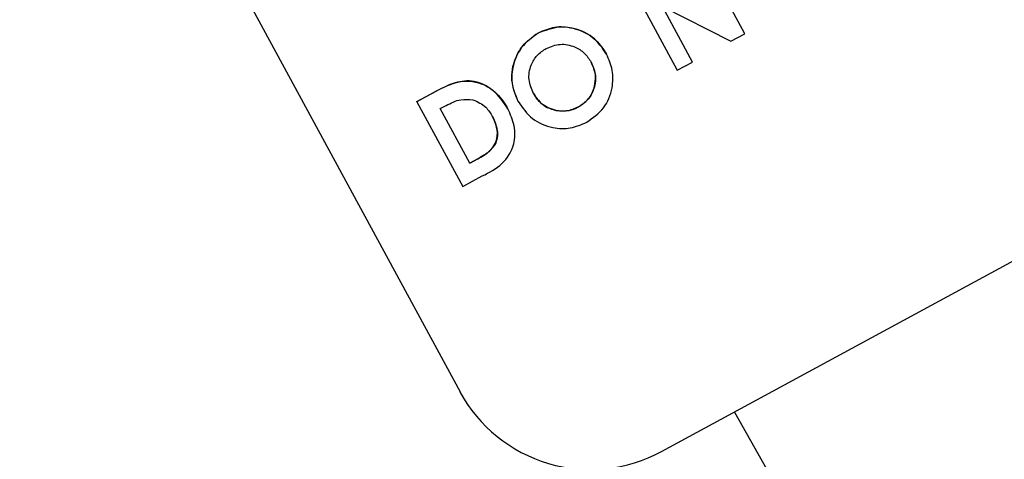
# Model space of a CAD drawing. Header units: inches. Extents: x 0.6 to 33.8, y 0 to 21.7.
# Tile 44 of 169: x 12.4904 to 12.656, y 15.0968 to 15.1708. Entities that reach past the tile are written whole.
import ezdxf

# ---------------------------------------------------------------- set-up
doc = ezdxf.new("R2010")
doc.units = ezdxf.units.IN
doc.header["$MEASUREMENT"] = 0
doc.layers.add('FORMAT', color=7, linetype='Continuous')
doc.styles.add('SLDTEXTSTYLE3', font='TXT', dxfattribs={"width": 0.75})
doc.dimstyles.new('SLDDIMSTYLE0', dxfattribs={"dimtxt": 0.125, "dimasz": 0.13, "dimexe": 0, "dimexo": 0.0625, "dimgap": 0.03125, "dimtad": 0, "dimtih": 1, "dimtoh": 1, "dimdec": 1, "dimlfac": 4, "dimrnd": 1e-09, "dimzin": 12, "dimdsep": 46, "dimtxsty": 'SLDTEXTSTYLE3', "dimsah": 1, "dimcen": 0.09, "dimadec": 0, "dimazin": 3, "dimtfac": 1, "dimtdec": 1, "dimtofl": 0, "dimtmove": 0, "dimatfit": 3, "dimfxl": 0, "dimfrac": 2, "dimtolj": 1, "dimtzin": 12, "dimarcsym": 0})

# ---------------------------------------------------------------- blocks, each defined once
blk = doc.blocks.new('_D_3')
at = {"layer": 'FORMAT'}
for p, q in [((5.99027, 17.00098), (3.34158, 17.00098)), ((3.46658, 17.00098), (3.46658, 10.7356)), ((3.28186, 10.71021), (3.24378, 10.71021)), ((3.24378, 10.71021), (3.24378, 10.51177)), ((3.65131, 10.71021), (3.68939, 10.71021)), ((3.68939, 10.71021), (3.68939, 10.51177)), ((3.24378, 10.51177), (3.28186, 10.51177)), ((3.68939, 10.51177), (3.65131, 10.51177)), ((3.46658, 4.05937), (3.46658, 10.32475)), ((13.00303, 4.05937), (3.34158, 4.05937))]:
    blk.add_line(p, q, dxfattribs=at)
for points in [[(3.46658, 17.00098), (3.44658, 16.87098), (3.48658, 16.87098)], [(3.46658, 4.05937), (3.48658, 4.18937), (3.44658, 4.18937)]]:
    blk.add_solid(points, dxfattribs=at)
at = {"layer": 'FORMAT', "char_height": 0.125, "attachment_point": 1, "style": 'SLDTEXTSTYLE3'}
for s, insert in [('1315', (3.28186, 10.67291)), ('51.8', (3.30495, 10.48588))]:
    blk.add_mtext(s, dxfattribs=dict(at, insert=insert))

msp = doc.modelspace()

# ---------------------------------------------------------------- linework, layer by layer
at = {"color": 7, "linetype": 'Continuous'}
for p, q in [((12.39172, 15.42681), (12.56447, 15.10818)), ((12.59836, 15.09812), (13.07747, 15.35788)), ((12.61238, 15.16843), (12.60463, 15.18271)), ((12.59328, 15.17655), (12.60102, 15.16227)), ((12.59851, 15.17303), (12.61005, 15.16716)), ((12.60359, 15.16366), (12.59851, 15.17303)), ((12.57763, 15.16854), (12.57763, 15.16855)), ((12.61005, 15.16716), (12.61238, 15.16843)), ((12.58912, 15.165), (12.58911, 15.165)), ((12.60102, 15.16227), (12.60359, 15.16366)), ((12.5572, 15.157), (12.56043, 15.15875)), ((12.56043, 15.15874), (12.5572, 15.15699)), ((12.56043, 15.15874), (12.56043, 15.15875)), ((12.5572, 15.15699), (12.5572, 15.157)), ((12.5572, 15.15699), (12.56494, 15.14271)), ((12.57425, 15.15701), (12.57425, 15.15701)), ((12.56115, 15.15582), (12.56213, 15.15635)), ((12.56612, 15.14666), (12.56115, 15.15582)), ((12.57253, 15.15581), (12.57253, 15.15581)), ((12.58066, 15.1555), (12.58066, 15.1555)), ((12.5844, 15.1561), (12.58439, 15.1561)), ((12.56746, 15.14739), (12.56612, 15.14666)), ((12.56612, 15.14667), (12.56745, 15.14739)), ((12.56746, 15.14739), (12.56745, 15.14739)), ((12.56494, 15.14271), (12.56822, 15.14449)), ((12.61063, 15.10478), (12.86566, 14.65337))]:
    msp.add_line(p, q, dxfattribs=at)
msp.add_arc((12.58644, 15.1201), 0.025, 208.469, 298.469, dxfattribs=at)
for points, knots in [([(12.57425, 15.15701), (12.57379, 15.15818), (12.57286, 15.16052), (12.57352, 15.16407), (12.57518, 15.16689), (12.57681, 15.16799), (12.57763, 15.16855)], [0, 0, 0, 0, 0.279638, 0.559214, 0.779667, 1, 1, 1, 1]), ([(12.57763, 15.16854), (12.57661, 15.16781), (12.57457, 15.16633), (12.5732, 15.16299), (12.57309, 15.15973), (12.57387, 15.15791), (12.57425, 15.15701)], [0, 0, 0, 0, 0.279509, 0.559161, 0.779576, 1, 1, 1, 1]), ([(12.57763, 15.16855), (12.57881, 15.16901), (12.58116, 15.16993), (12.58469, 15.16915), (12.58749, 15.16749), (12.58857, 15.16583), (12.58911, 15.165)], [0, 0, 0, 0, 0.279367, 0.559189, 0.779515, 1, 1, 1, 1]), ([(12.58912, 15.165), (12.5884, 15.16604), (12.58696, 15.16811), (12.58362, 15.16947), (12.58036, 15.16971), (12.57854, 15.16893), (12.57763, 15.16854)], [0, 0, 0, 0, 0.279668, 0.559426, 0.779691, 1, 1, 1, 1]), ([(12.57684, 15.15836), (12.57651, 15.15913), (12.57586, 15.16066), (12.57626, 15.16301), (12.57735, 15.16488), (12.57844, 15.1656), (12.57898, 15.16596)], [0, 0, 0, 0, 0.279934, 0.559393, 0.779573, 1, 1, 1, 1]), ([(12.57898, 15.16596), (12.57976, 15.16627), (12.5813, 15.16688), (12.58363, 15.16638), (12.58547, 15.16528), (12.58618, 15.16419), (12.58653, 15.16364)], [0, 0, 0, 0, 0.279536, 0.55925, 0.779504, 1, 1, 1, 1]), ([(12.58439, 15.1561), (12.58507, 15.15658), (12.58642, 15.15753), (12.58725, 15.15975), (12.58732, 15.16188), (12.58679, 15.16306), (12.58653, 15.16365)], [0, 0, 0, 0, 0.279464, 0.559182, 0.77947, 1, 1, 1, 1]), ([(12.58653, 15.16364), (12.58685, 15.16288), (12.58748, 15.16136), (12.58706, 15.15904), (12.58601, 15.15717), (12.58493, 15.15646), (12.5844, 15.1561)], [0, 0, 0, 0, 0.2797923, 0.5594455, 0.7796497, 1, 1, 1, 1]), ([(12.58579, 15.15354), (12.58682, 15.15426), (12.58887, 15.15571), (12.59017, 15.15906), (12.5903, 15.1623), (12.58951, 15.1641), (12.58912, 15.165)], [0, 0, 0, 0, 0.279501, 0.559241, 0.779517, 1, 1, 1, 1]), ([(12.56043, 15.15875), (12.56162, 15.15938), (12.56398, 15.16064), (12.56789, 15.1604), (12.57082, 15.15846), (12.57196, 15.15669), (12.57253, 15.15581)], [0, 0, 0, 0, 0.281479, 0.558724, 0.779167, 1, 1, 1, 1]), ([(12.57253, 15.15581), (12.57178, 15.15691), (12.57029, 15.15913), (12.56668, 15.16078), (12.56322, 15.16019), (12.56136, 15.15923), (12.56043, 15.15874)], [0, 0, 0, 0, 0.28006, 0.558956, 0.778612, 1, 1, 1, 1]), ([(12.56213, 15.15635), (12.56293, 15.15676), (12.56436, 15.1575), (12.56595, 15.15737), (12.56665, 15.15732)], [0, 0, 0, 0, 0.561419, 1, 1, 1, 1]), ([(12.56665, 15.15732), (12.56743, 15.15697), (12.56882, 15.15634), (12.5696, 15.15504), (12.56995, 15.15446)], [0, 0, 0, 0, 0.557963, 1, 1, 1, 1]), ([(12.57425, 15.15701), (12.57498, 15.15597), (12.57644, 15.1539), (12.57979, 15.15251), (12.58307, 15.15234), (12.58489, 15.15314), (12.58579, 15.15354)], [0, 0, 0, 0, 0.279587, 0.559385, 0.779568, 1, 1, 1, 1]), ([(12.58066, 15.1555), (12.57976, 15.15579), (12.57815, 15.15632), (12.57724, 15.15773), (12.57684, 15.15836)], [0, 0, 0, 0, 0.558374, 1, 1, 1, 1]), ([(12.57684, 15.15836), (12.57737, 15.15758), (12.57833, 15.15617), (12.57995, 15.15571), (12.58066, 15.1555)], [0, 0, 0, 0, 0.559408, 1, 1, 1, 1]), ([(12.56822, 15.14449), (12.5694, 15.14508), (12.57173, 15.14627), (12.57375, 15.14954), (12.57377, 15.15299), (12.57295, 15.15487), (12.57253, 15.15581)], [0, 0, 0, 0, 0.2817309, 0.5590474, 0.7792526, 1, 1, 1, 1]), ([(12.5844, 15.1561), (12.58372, 15.15581), (12.58252, 15.15529), (12.58123, 15.15543), (12.58066, 15.1555)], [0, 0, 0, 0, 0.559415, 1, 1, 1, 1]), ([(12.58066, 15.1555), (12.58139, 15.15544), (12.58269, 15.15532), (12.58387, 15.15586), (12.58439, 15.1561)], [0, 0, 0, 0, 0.55937, 1, 1, 1, 1]), ([(12.56745, 15.14739), (12.56817, 15.14778), (12.5696, 15.14855), (12.57085, 15.15059), (12.57075, 15.15273), (12.57021, 15.15389), (12.56994, 15.15447)], [0, 0, 0, 0, 0.281796, 0.55844, 0.778854, 1, 1, 1, 1]), ([(12.56995, 15.15446), (12.57028, 15.15372), (12.57094, 15.15224), (12.57063, 15.14983), (12.56911, 15.14832), (12.56801, 15.1477), (12.56746, 15.14739)], [0, 0, 0, 0, 0.280461, 0.55886, 0.778481, 1, 1, 1, 1])]:
    msp.add_open_spline(points, degree=3, knots=knots, dxfattribs=at)

# ---------------------------------------------------------------- dimensions: what is measured, and where the dimension line sits
at = {"layer": 'FORMAT'}
dim = msp.add_linear_dim(base=(3.46658, 4.05937), p1=(6.04027, 17.00098), p2=(13.05303, 4.05937), angle=90, dimstyle='SLDDIMSTYLE0', dxfattribs=at)
dim.commit()
dim.dimension.update_dxf_attribs({"geometry": '_D_3', "text_midpoint": (3.46658, 10.53018), "dimtype": 160})

doc.saveas('drawing.dxf')
